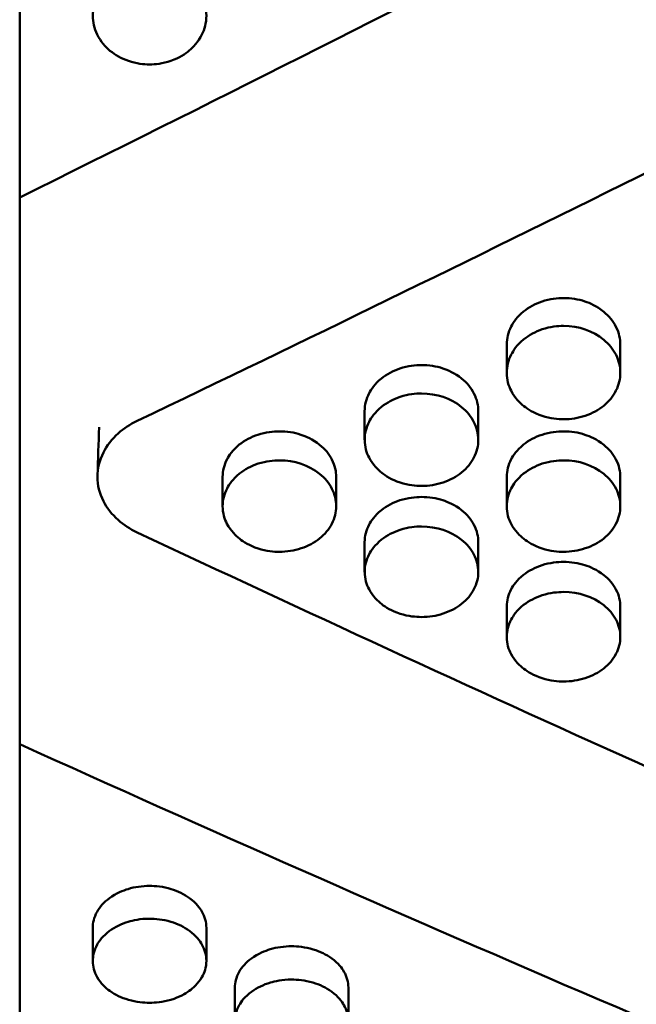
# Model space of a CAD drawing. Header units: millimetres. Extents: x 0 to 420, y 0 to 297.
# Tile 27 of 93: x 179.02 to 182.82, y 150.67 to 156.73. Entities that reach past the tile are written whole.
import ezdxf

# ---------------------------------------------------------------- set-up
doc = ezdxf.new("R2010")
doc.units = ezdxf.units.MM
doc.header["$LTSCALE"] = 0.75
doc.layers.add('Visible', color=7, linetype='Continuous', lineweight=50)

msp = doc.modelspace()

# ---------------------------------------------------------------- linework, layer by layer
at = {"layer": 'Visible', "extrusion": (0, 1, 0)}
for p, q in [((179.0199, 155.6337), (179.0199, 163.7455)), ((179.0199, 154.6315), (179.0199, 155.6337)), ((182.02, 154.5536), (182.02, 154.7276)), ((182.7198, 154.7276), (182.7198, 154.5536)), ((179.0199, 154.5164), (179.0199, 154.6315)), ((179.0199, 154.4016), (179.0199, 154.5164)), ((179.0199, 153.3545), (179.0199, 154.4016)), ((181.145, 154.1408), (181.145, 154.3182)), ((181.8448, 154.3181), (181.8448, 154.1407)), ((180.27, 153.7321), (180.27, 153.9129)), ((180.9698, 153.9129), (180.9698, 153.7321)), ((182.02, 153.7321), (182.02, 153.9129)), ((182.7198, 153.9129), (182.7198, 153.7321)), ((181.145, 153.3278), (181.145, 153.5119)), ((181.8448, 153.5119), (181.8448, 153.3277)), ((179.0199, 152.5941), (179.0199, 153.3545)), ((182.02, 152.9279), (182.02, 153.1153)), ((182.7198, 153.1152), (182.7198, 152.9278)), ((179.0199, 152.2683), (179.0199, 152.5941)), ((179.0199, 146.1634), (179.0199, 152.2683)), ((179.47, 150.9334), (179.47, 151.1373)), ((180.1698, 151.1374), (180.1698, 150.9335)), ((180.345, 150.5622), (180.345, 150.7692)), ((181.0448, 150.7693), (181.0448, 150.5623))]:
    msp.add_line(p, q, dxfattribs=at)
at = {"layer": 'Visible'}
for points in [[(185.946, 159.1784), (183.6373, 157.9585), (181.3286, 156.7744), (179.0199, 155.6337)], [(185.9146, 157.3143), (183.8577, 156.2622), (181.8007, 155.2418), (179.7438, 154.2583)], [(182.02, 154.7276), (182.02, 154.7279), (182.02, 154.7282), (182.02, 154.7285)], [(182.7198, 154.7284), (182.7198, 154.7281), (182.7198, 154.7279), (182.7198, 154.7276)], [(181.145, 154.3182), (181.145, 154.3185), (181.145, 154.3187), (181.145, 154.319)], [(181.8448, 154.319), (181.8448, 154.3187), (181.8448, 154.3184), (181.8448, 154.3181)], [(179.4992, 153.9244), (179.5025, 154.0229), (179.5059, 154.1213), (179.5092, 154.2198)], [(179.5092, 154.2199), (179.5092, 154.2199), (179.5092, 154.2199), (179.5092, 154.2198)], [(180.27, 153.9129), (180.27, 153.9132), (180.27, 153.9135), (180.27, 153.9138)], [(180.9698, 153.9138), (180.9698, 153.9135), (180.9698, 153.9132), (180.9698, 153.9129)], [(182.02, 153.9129), (182.02, 153.9132), (182.02, 153.9135), (182.02, 153.9138)], [(182.7198, 153.9138), (182.7198, 153.9135), (182.7198, 153.9132), (182.7198, 153.9129)], [(179.7438, 153.5722), (181.8007, 152.6063), (183.8577, 151.6785), (185.9146, 150.7936)], [(181.145, 153.5119), (181.145, 153.5122), (181.145, 153.5125), (181.145, 153.5127)], [(181.8448, 153.5128), (181.8448, 153.5125), (181.8448, 153.5122), (181.8448, 153.5119)], [(182.02, 153.1153), (182.02, 153.1156), (182.02, 153.1158), (182.02, 153.1161)], [(179.0199, 152.2683), (181.3286, 151.2244), (183.6373, 150.2315), (185.946, 149.2958)], [(180.345, 150.7692), (180.345, 150.7695), (180.345, 150.7697), (180.345, 150.77)]]:
    msp.add_open_spline(points, degree=3, dxfattribs=at)
for points, knots in [([(179.8199, 157.0551), (179.762, 157.0552), (179.7178, 157.0434), (179.6458, 157.0182), (179.6068, 156.9957), (179.5318, 156.9317), (179.5096, 156.8955), (179.4778, 156.8293), (179.4702, 156.7893), (179.4699, 156.7125), (179.4789, 156.674), (179.5191, 156.592), (179.5489, 156.5598), (179.609, 156.5095), (179.6467, 156.4888), (179.7398, 156.4567), (179.784, 156.4522), (179.8199, 156.4522)], [-0.0480686, -0.0480686, -0.0480686, -0.0480686, -0.04611828, -0.04611828, -0.04318314, -0.04318314, -0.03947996, -0.03947996, -0.03376085, -0.03376085, -0.02744043, -0.02744043, -0.01987596, -0.01987596, -0.01075833, -0.01075833, -0.000001, -0.000001, -0.000001, -0.000001]), ([(179.8199, 156.4522), (179.8544, 156.4523), (179.8995, 156.4564), (180.0051, 156.4931), (180.0406, 156.5176), (180.0877, 156.5573), (180.1193, 156.5889), (180.158, 156.6683), (180.1699, 156.7064), (180.1696, 156.7932), (180.1604, 156.8331), (180.1299, 156.8957), (180.1079, 156.9318), (180.0325, 156.996), (179.9937, 157.0183), (179.9015, 157.0504), (179.8557, 157.0551), (179.8199, 157.0551)], [-0.1685848, -0.1685848, -0.1685848, -0.1685848, -0.1359358, -0.1359358, -0.1024526, -0.1024526, -0.0703857, -0.0703857, -0.049943, -0.049943, -0.0321992, -0.0321992, -0.0201283, -0.0201283, -0.0107274, -0.0107274, -0.000001, -0.000001, -0.000001, -0.000001]), ([(182.3699, 155.0144), (182.3329, 155.0143), (182.2865, 155.0096), (182.1945, 154.9787), (182.1558, 154.9575), (182.0852, 154.9), (182.062, 154.8678), (182.0292, 154.8037), (182.0202, 154.7663), (182.02, 154.7282), (182.02, 154.7279), (182.02, 154.7276)], [0, 0, 0, 0, 0.01111085, 0.01111085, 0.02083238, 0.02083238, 0.03196064, 0.03196064, 0.04532482, 0.04532482, 0.04541898, 0.04541898, 0.04541898, 0.04541898]), ([(182.7198, 154.7276), (182.7198, 154.7279), (182.7198, 154.7282), (182.7196, 154.7614), (182.7127, 154.799), (182.6755, 154.8729), (182.6502, 154.9035), (182.5752, 154.9648), (182.5327, 154.983), (182.4601, 155.0074), (182.4153, 155.0144), (182.3699, 155.0144)], [0.0387627, 0.0387627, 0.0387627, 0.0387627, 0.03879726, 0.03879726, 0.04271447, 0.04271447, 0.04624937, 0.04624937, 0.05079719, 0.05079719, 0.05704998, 0.05704998, 0.05704998, 0.05704998]), ([(182.3699, 154.268), (182.3354, 154.268), (182.2903, 154.2719), (182.1847, 154.3069), (182.1492, 154.3302), (182.1021, 154.3681), (182.0705, 154.3981), (182.0318, 154.4738), (182.0199, 154.5102), (182.0202, 154.5929), (182.0294, 154.6309), (182.0599, 154.6906), (182.0819, 154.7251), (182.1573, 154.7864), (182.1961, 154.8076), (182.2882, 154.8383), (182.3341, 154.8427), (182.3699, 154.8428)], [-0.1686536, -0.1686536, -0.1686536, -0.1686536, -0.1359933, -0.1359933, -0.1024983, -0.1024983, -0.0704199, -0.0704199, -0.0499674, -0.0499674, -0.0322136, -0.0322136, -0.0201363, -0.0201363, -0.0107308, -0.0107308, -0.000001, -0.000001, -0.000001, -0.000001]), ([(182.3699, 154.8428), (182.4635, 154.8429), (182.5511, 154.8125), (182.6173, 154.7581), (182.6503, 154.7309), (182.6756, 154.6999), (182.6932, 154.6647), (182.7108, 154.6294), (182.7196, 154.5924), (182.7198, 154.5544), (182.7199, 154.5165), (182.711, 154.4799), (182.6931, 154.4447), (182.6752, 154.4095), (182.6497, 154.3783), (182.6173, 154.3517), (182.585, 154.3251), (182.5473, 154.3046), (182.5038, 154.2899), (182.4603, 154.2752), (182.4159, 154.2679), (182.3699, 154.268)], [0.5, 0.5, 0.5, 0.5, 0.625, 0.625, 0.625, 0.6875, 0.6875, 0.6875, 0.75, 0.75, 0.75, 0.8125, 0.8125, 0.8125, 0.875, 0.875, 0.875, 0.9375, 0.9375, 0.9375, 1, 1, 1, 1]), ([(181.4949, 154.6021), (181.4579, 154.602), (181.4115, 154.5973), (181.3195, 154.5668), (181.2808, 154.5458), (181.206, 154.4855), (181.1844, 154.4518), (181.1542, 154.3935), (181.1452, 154.3564), (181.145, 154.3187), (181.145, 154.3185), (181.145, 154.3182)], [0, 0, 0, 0, 0.01110853, 0.01110853, 0.02082683, 0.02082683, 0.03319475, 0.03319475, 0.05122866, 0.05122866, 0.05135569, 0.05135569, 0.05135569, 0.05135569]), ([(181.8448, 154.3181), (181.8448, 154.3184), (181.8448, 154.3187), (181.8446, 154.3516), (181.8377, 154.3889), (181.8005, 154.462), (181.7752, 154.4923), (181.7002, 154.553), (181.6577, 154.571), (181.5851, 154.5951), (181.5403, 154.6021), (181.4949, 154.6021)], [0.03876496, 0.03876496, 0.03876496, 0.03876496, 0.03879954, 0.03879954, 0.04271803, 0.04271803, 0.04625389, 0.04625389, 0.05080275, 0.05080275, 0.05705667, 0.05705667, 0.05705667, 0.05705667]), ([(181.4949, 153.858), (181.4604, 153.8581), (181.4153, 153.8619), (181.3097, 153.8965), (181.2742, 153.9196), (181.2271, 153.9571), (181.1955, 153.9869), (181.1568, 154.0618), (181.1449, 154.0977), (181.1452, 154.1796), (181.1544, 154.2173), (181.1849, 154.2764), (181.2069, 154.3105), (181.2823, 154.3712), (181.3211, 154.3922), (181.4133, 154.4225), (181.4591, 154.427), (181.4949, 154.427)], [-0.1685871, -0.1685871, -0.1685871, -0.1685871, -0.135941, -0.135941, -0.1024591, -0.1024591, -0.0703914, -0.0703914, -0.0499477, -0.0499477, -0.0322025, -0.0322025, -0.0201302, -0.0201302, -0.0107282, -0.0107282, -0.000001, -0.000001, -0.000001, -0.000001]), ([(181.4949, 154.427), (181.5885, 154.4271), (181.6761, 154.3971), (181.7423, 154.3432), (181.7753, 154.3163), (181.8006, 154.2856), (181.8182, 154.2507), (181.8358, 154.2158), (181.8446, 154.1792), (181.8448, 154.1416), (181.8449, 154.104), (181.836, 154.0678), (181.8181, 154.0329), (181.8002, 153.9981), (181.7747, 153.9672), (181.7423, 153.9409), (181.71, 153.9146), (181.6723, 153.8943), (181.6288, 153.8797), (181.5853, 153.8652), (181.5409, 153.858), (181.4949, 153.858)], [0.5, 0.5, 0.5, 0.5, 0.625, 0.625, 0.625, 0.6875, 0.6875, 0.6875, 0.75, 0.75, 0.75, 0.8125, 0.8125, 0.8125, 0.875, 0.875, 0.875, 0.9375, 0.9375, 0.9375, 1, 1, 1, 1]), ([(179.7438, 154.2583), (179.7, 154.2374), (179.6604, 154.2112), (179.5879, 154.1461), (179.5572, 154.1065), (179.5115, 154.016), (179.4991, 153.965), (179.4991, 153.8625), (179.5114, 153.8118), (179.5572, 153.7219), (179.5879, 153.6828), (179.6604, 153.6186), (179.7, 153.5928), (179.7438, 153.5722)], [-0.1037561, -0.1037561, -0.1037561, -0.1037561, -0.0884612, -0.0884612, -0.0711583, -0.0711583, -0.0518804, -0.0518804, -0.0326022, -0.0326022, -0.0152969, -0.0152969, 0, 0, 0, 0]), ([(180.6199, 154.1939), (180.5829, 154.1938), (180.5365, 154.1892), (180.4445, 154.159), (180.4058, 154.1382), (180.331, 154.0785), (180.3094, 154.0452), (180.2792, 153.9874), (180.2702, 153.9508), (180.27, 153.9135), (180.27, 153.9132), (180.27, 153.9129)], [0, 0, 0, 0, 0.01110653, 0.01110653, 0.02082201, 0.02082201, 0.03318662, 0.03318662, 0.05121676, 0.05121676, 0.05134374, 0.05134374, 0.05134374, 0.05134374]), ([(180.9698, 153.9129), (180.9698, 153.9131), (180.9698, 153.9134), (180.9696, 153.946), (180.9627, 153.9829), (180.9255, 154.0552), (180.9002, 154.0852), (180.8252, 154.1453), (180.7827, 154.1632), (180.7101, 154.187), (180.6654, 154.1939), (180.6199, 154.1939)], [0.03876522, 0.03876522, 0.03876522, 0.03876522, 0.03879981, 0.03879981, 0.04271844, 0.04271844, 0.0462544, 0.0462544, 0.05080323, 0.05080323, 0.05705681, 0.05705681, 0.05705681, 0.05705681]), ([(182.3699, 154.1939), (182.3329, 154.1938), (182.2865, 154.1892), (182.1945, 154.159), (182.1558, 154.1382), (182.081, 154.0785), (182.0594, 154.0452), (182.0292, 153.9874), (182.0202, 153.9508), (182.02, 153.9135), (182.02, 153.9132), (182.02, 153.9129)], [0, 0, 0, 0, 0.01111007, 0.01111007, 0.02083054, 0.02083054, 0.033202, 0.033202, 0.05124359, 0.05124359, 0.05137074, 0.05137074, 0.05137074, 0.05137074]), ([(182.7198, 153.9129), (182.7198, 153.9131), (182.7198, 153.9134), (182.7196, 153.946), (182.7127, 153.9829), (182.6755, 154.0552), (182.6502, 154.0852), (182.5752, 154.1453), (182.5327, 154.1632), (182.4601, 154.187), (182.4153, 154.1939), (182.3699, 154.1939)], [0.03876124, 0.03876124, 0.03876124, 0.03876124, 0.03879577, 0.03879577, 0.04271257, 0.04271257, 0.04624736, 0.04624736, 0.05079514, 0.05079514, 0.05704825, 0.05704825, 0.05704825, 0.05704825]), ([(180.6199, 153.4524), (180.5854, 153.4524), (180.5403, 153.4562), (180.4347, 153.4905), (180.3992, 153.5133), (180.3521, 153.5504), (180.3205, 153.5798), (180.2818, 153.6539), (180.2699, 153.6895), (180.2702, 153.7706), (180.2794, 153.8078), (180.3099, 153.8663), (180.3319, 153.9001), (180.4073, 153.9601), (180.4461, 153.9809), (180.5383, 154.011), (180.5842, 154.0154), (180.6199, 154.0154)], [-0.1685479, -0.1685479, -0.1685479, -0.1685479, -0.1359083, -0.1359083, -0.1024329, -0.1024329, -0.070371, -0.070371, -0.0499327, -0.0499327, -0.0321933, -0.0321933, -0.0201249, -0.0201249, -0.010726, -0.010726, -0.000001, -0.000001, -0.000001, -0.000001]), ([(180.6199, 154.0154), (180.7135, 154.0155), (180.8011, 153.9858), (180.8673, 153.9325), (180.9003, 153.9058), (180.9256, 153.8755), (180.9432, 153.8409), (180.9608, 153.8063), (180.9696, 153.7701), (180.9698, 153.7329), (180.9699, 153.6957), (180.961, 153.6599), (180.9431, 153.6254), (180.9252, 153.5909), (180.8997, 153.5604), (180.8673, 153.5343), (180.835, 153.5083), (180.7973, 153.4882), (180.7538, 153.4738), (180.7103, 153.4595), (180.6659, 153.4523), (180.6199, 153.4524)], [0.5, 0.5, 0.5, 0.5, 0.625, 0.625, 0.625, 0.6875, 0.6875, 0.6875, 0.75, 0.75, 0.75, 0.8125, 0.8125, 0.8125, 0.875, 0.875, 0.875, 0.9375, 0.9375, 0.9375, 1, 1, 1, 1]), ([(182.3699, 153.4524), (182.3354, 153.4524), (182.2903, 153.4562), (182.1847, 153.4905), (182.1492, 153.5133), (182.1021, 153.5504), (182.0705, 153.5798), (182.0318, 153.6539), (182.0199, 153.6895), (182.0202, 153.7706), (182.0294, 153.8078), (182.0599, 153.8663), (182.0819, 153.9001), (182.1573, 153.9601), (182.1961, 153.9809), (182.2883, 154.011), (182.3341, 154.0154), (182.3699, 154.0154)], [-0.1686114, -0.1686114, -0.1686114, -0.1686114, -0.1359605, -0.1359605, -0.1024747, -0.1024747, -0.0704043, -0.0704043, -0.0499577, -0.0499577, -0.0322094, -0.0322094, -0.0201343, -0.0201343, -0.0107299, -0.0107299, -0.000001, -0.000001, -0.000001, -0.000001]), ([(182.3699, 154.0154), (182.4635, 154.0155), (182.5511, 153.9858), (182.6173, 153.9325), (182.6503, 153.9058), (182.6756, 153.8755), (182.6932, 153.8409), (182.7108, 153.8063), (182.7196, 153.7701), (182.7198, 153.7329), (182.7199, 153.6957), (182.711, 153.6599), (182.6931, 153.6254), (182.6752, 153.5909), (182.6497, 153.5604), (182.6173, 153.5343), (182.585, 153.5083), (182.5473, 153.4882), (182.5038, 153.4738), (182.4603, 153.4595), (182.4159, 153.4523), (182.3699, 153.4524)], [0.5, 0.5, 0.5, 0.5, 0.625, 0.625, 0.625, 0.6875, 0.6875, 0.6875, 0.75, 0.75, 0.75, 0.8125, 0.8125, 0.8125, 0.875, 0.875, 0.875, 0.9375, 0.9375, 0.9375, 1, 1, 1, 1]), ([(181.4949, 153.7899), (181.4579, 153.7899), (181.4115, 153.7853), (181.3195, 153.7554), (181.2808, 153.7348), (181.206, 153.6757), (181.1844, 153.6428), (181.1542, 153.5856), (181.1452, 153.5494), (181.145, 153.5125), (181.145, 153.5122), (181.145, 153.5119)], [0, 0, 0, 0, 0.01110818, 0.01110818, 0.02082599, 0.02082599, 0.03319335, 0.03319335, 0.05122665, 0.05122665, 0.05135371, 0.05135371, 0.05135371, 0.05135371]), ([(181.8448, 153.5119), (181.8448, 153.5122), (181.8448, 153.5124), (181.8446, 153.5446), (181.8377, 153.5811), (181.8005, 153.6527), (181.7752, 153.6824), (181.7002, 153.7418), (181.6577, 153.7595), (181.5851, 153.7831), (181.5403, 153.79), (181.4949, 153.7899)], [0.03876471, 0.03876471, 0.03876471, 0.03876471, 0.03879928, 0.03879928, 0.04271762, 0.04271762, 0.0462534, 0.0462534, 0.0508022, 0.0508022, 0.05705613, 0.05705613, 0.05705613, 0.05705613]), ([(181.4949, 153.0511), (181.4604, 153.0511), (181.4153, 153.0549), (181.3097, 153.0887), (181.2742, 153.1113), (181.2271, 153.148), (181.1955, 153.1771), (181.1568, 153.2504), (181.1449, 153.2857), (181.1452, 153.3658), (181.1544, 153.4027), (181.1849, 153.4606), (181.2069, 153.494), (181.2823, 153.5534), (181.3211, 153.574), (181.4133, 153.6037), (181.4591, 153.6081), (181.4949, 153.6081)], [-0.1685859, -0.1685859, -0.1685859, -0.1685859, -0.1359389, -0.1359389, -0.1024566, -0.1024566, -0.0703889, -0.0703889, -0.0499456, -0.0499456, -0.032201, -0.032201, -0.0201293, -0.0201293, -0.0107278, -0.0107278, -0.000001, -0.000001, -0.000001, -0.000001]), ([(181.4949, 153.6081), (181.5885, 153.6082), (181.6761, 153.5788), (181.7423, 153.526), (181.7753, 153.4997), (181.8006, 153.4696), (181.8182, 153.4354), (181.8358, 153.4012), (181.8446, 153.3654), (181.8448, 153.3286), (181.8449, 153.2918), (181.836, 153.2564), (181.8181, 153.2222), (181.8002, 153.1881), (181.7747, 153.1579), (181.7423, 153.1321), (181.71, 153.1064), (181.6723, 153.0865), (181.6288, 153.0723), (181.5853, 153.0581), (181.5409, 153.051), (181.4949, 153.0511)], [0.5, 0.5, 0.5, 0.5, 0.625, 0.625, 0.625, 0.6875, 0.6875, 0.6875, 0.75, 0.75, 0.75, 0.8125, 0.8125, 0.8125, 0.875, 0.875, 0.875, 0.9375, 0.9375, 0.9375, 1, 1, 1, 1]), ([(182.3699, 153.3903), (182.3329, 153.3902), (182.2865, 153.3857), (182.1945, 153.3561), (182.1558, 153.3357), (182.081, 153.2773), (182.0594, 153.2447), (182.0292, 153.1882), (182.0202, 153.1523), (182.02, 153.1158), (182.02, 153.1156), (182.02, 153.1153)], [0, 0, 0, 0, 0.01110944, 0.01110944, 0.02082902, 0.02082902, 0.03319852, 0.03319852, 0.05123458, 0.05123458, 0.05136166, 0.05136166, 0.05136166, 0.05136166]), ([(182.7198, 153.1152), (182.7198, 153.1155), (182.7198, 153.1158), (182.7196, 153.1476), (182.7127, 153.1837), (182.6755, 153.2545), (182.6502, 153.2839), (182.5752, 153.3427), (182.5327, 153.3602), (182.4601, 153.3835), (182.4153, 153.3903), (182.3699, 153.3903)], [0.03876445, 0.03876445, 0.03876445, 0.03876445, 0.03879901, 0.03879901, 0.04271699, 0.04271699, 0.04625248, 0.04625248, 0.05080106, 0.05080106, 0.05705515, 0.05705515, 0.05705515, 0.05705515]), ([(182.3699, 152.6542), (182.3354, 152.6542), (182.2903, 152.658), (182.1847, 152.6914), (182.1492, 152.7138), (182.1021, 152.7501), (182.0705, 152.7789), (182.0318, 152.8514), (182.0199, 152.8862), (182.0202, 152.9655), (182.0294, 153.0019), (182.0599, 153.0592), (182.0819, 153.0923), (182.1573, 153.151), (182.1961, 153.1713), (182.2883, 153.2008), (182.3341, 153.2051), (182.3699, 153.2051)], [-0.1686134, -0.1686134, -0.1686134, -0.1686134, -0.1359597, -0.1359597, -0.1024719, -0.1024719, -0.0704006, -0.0704006, -0.0499541, -0.0499541, -0.0322066, -0.0322066, -0.0201326, -0.0201326, -0.0107292, -0.0107292, -0.000001, -0.000001, -0.000001, -0.000001]), ([(182.3699, 153.2051), (182.4635, 153.2052), (182.5511, 153.1761), (182.6173, 153.1239), (182.6503, 153.0978), (182.6756, 153.0681), (182.6932, 153.0343), (182.7108, 153.0005), (182.7196, 152.965), (182.7198, 152.9286), (182.7199, 152.8922), (182.711, 152.8572), (182.6931, 152.8235), (182.6752, 152.7897), (182.6497, 152.7598), (182.6173, 152.7344), (182.585, 152.7089), (182.5473, 152.6892), (182.5038, 152.6752), (182.4603, 152.6611), (182.4159, 152.6541), (182.3699, 152.6542)], [0.5, 0.5, 0.5, 0.5, 0.625, 0.625, 0.625, 0.6875, 0.6875, 0.6875, 0.75, 0.75, 0.75, 0.8125, 0.8125, 0.8125, 0.875, 0.875, 0.875, 0.9375, 0.9375, 0.9375, 1, 1, 1, 1]), ([(182.7198, 153.1162), (182.7198, 153.1162), (182.7198, 153.1162), (182.7198, 153.1158), (182.7198, 153.1155), (182.7198, 153.1152)], [0.03879658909, 0.03879658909, 0.03879658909, 0.03879658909, 0.03879726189, 0.03879726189, 0.03883495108, 0.03883495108, 0.03883495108, 0.03883495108]), ([(179.8199, 151.3958), (179.7745, 151.3959), (179.7297, 151.3895), (179.6571, 151.3676), (179.6146, 151.3511), (179.5396, 151.2958), (179.5143, 151.2682), (179.4771, 151.2017), (179.4702, 151.1678), (179.47, 151.1379), (179.47, 151.1376), (179.47, 151.1373)], [-0.05705746, -0.05705746, -0.05705746, -0.05705746, -0.05080287, -0.05080287, -0.04625379, -0.04625379, -0.04271784, -0.04271784, -0.03879933, -0.03879933, -0.03876476, -0.03876476, -0.03876476, -0.03876476]), ([(180.1698, 151.1374), (180.1698, 151.1376), (180.1698, 151.1379), (180.1696, 151.1722), (180.1606, 151.2059), (180.1304, 151.259), (180.1088, 151.2896), (180.034, 151.3445), (179.9953, 151.3637), (179.9033, 151.3915), (179.8569, 151.3958), (179.8199, 151.3958)], [-0.0513531, -0.0513531, -0.0513531, -0.0513531, -0.05122613, -0.05122613, -0.0331923, -0.0331923, -0.0208253, -0.0208253, -0.01110796, -0.01110796, 0, 0, 0, 0]), ([(179.8199, 151.1941), (179.762, 151.1941), (179.7178, 151.184), (179.6458, 151.1623), (179.6068, 151.1429), (179.5318, 151.0878), (179.5096, 151.0567), (179.4778, 150.9999), (179.4702, 150.9655), (179.4699, 150.8996), (179.4789, 150.8665), (179.5191, 150.7963), (179.5489, 150.7686), (179.609, 150.7256), (179.6467, 150.7079), (179.7398, 150.6804), (179.784, 150.6765), (179.8199, 150.6766)], [-0.04807187, -0.04807187, -0.04807187, -0.04807187, -0.04612145, -0.04612145, -0.04318617, -0.04318617, -0.03948276, -0.03948276, -0.03376304, -0.03376304, -0.02744189, -0.02744189, -0.01987675, -0.01987675, -0.01075853, -0.01075853, -0.000001, -0.000001, -0.000001, -0.000001]), ([(179.8199, 150.6766), (179.8544, 150.6766), (179.8995, 150.6801), (180.0051, 150.7115), (180.0406, 150.7325), (180.0877, 150.7665), (180.1193, 150.7935), (180.158, 150.8616), (180.1699, 150.8943), (180.1696, 150.9688), (180.1604, 151.0031), (180.1299, 151.0569), (180.1079, 151.088), (180.0325, 151.1432), (179.9937, 151.1623), (179.9015, 151.19), (179.8557, 151.194), (179.8199, 151.1941)], [-0.1685908, -0.1685908, -0.1685908, -0.1685908, -0.1359421, -0.1359421, -0.1024573, -0.1024573, -0.0703865, -0.0703865, -0.0499431, -0.0499431, -0.0321995, -0.0321995, -0.0201285, -0.0201285, -0.0107276, -0.0107276, -0.000001, -0.000001, -0.000001, -0.000001]), ([(180.1698, 151.1383), (180.1698, 151.1382), (180.1698, 151.1382), (180.1698, 151.1379), (180.1698, 151.1377), (180.1698, 151.1374)], [-0.0512370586, -0.0512370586, -0.0512370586, -0.0512370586, -0.0512242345, -0.0512242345, -0.0510843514, -0.0510843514, -0.0510843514, -0.0510843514]), ([(180.6949, 151.0244), (180.6495, 151.0244), (180.6047, 151.0181), (180.5321, 150.9965), (180.4896, 150.9802), (180.4146, 150.9257), (180.3893, 150.8984), (180.3521, 150.8328), (180.3452, 150.7993), (180.345, 150.7698), (180.345, 150.7695), (180.345, 150.7692)], [-0.05704333, -0.05704333, -0.05704333, -0.05704333, -0.05079209, -0.05079209, -0.04624533, -0.04624533, -0.04271118, -0.04271118, -0.03879498, -0.03879498, -0.03876043, -0.03876043, -0.03876043, -0.03876043]), ([(181.0448, 150.7693), (181.0448, 150.7695), (181.0448, 150.7698), (181.0446, 150.8036), (181.0356, 150.8369), (181.0054, 150.8893), (180.9838, 150.9195), (180.909, 150.9737), (180.8703, 150.9926), (180.7783, 151.0201), (180.7319, 151.0243), (180.6949, 151.0244)], [-0.05135366, -0.05135366, -0.05135366, -0.05135366, -0.05122668, -0.05122668, -0.03319255, -0.03319255, -0.02082542, -0.02082542, -0.01110803, -0.01110803, 0, 0, 0, 0]), ([(180.6949, 150.8195), (180.637, 150.8196), (180.5928, 150.8095), (180.5208, 150.7881), (180.4818, 150.769), (180.4068, 150.7146), (180.3846, 150.6839), (180.3528, 150.6278), (180.3452, 150.5939), (180.3449, 150.5289), (180.3539, 150.4962), (180.3941, 150.4269), (180.4239, 150.3996), (180.484, 150.3572), (180.5216, 150.3397), (180.6148, 150.3126), (180.659, 150.3087), (180.6949, 150.3088)], [-0.04807057, -0.04807057, -0.04807057, -0.04807057, -0.04611998, -0.04611998, -0.04318443, -0.04318443, -0.03948069, -0.03948069, -0.03376085, -0.03376085, -0.02744022, -0.02744022, -0.01987563, -0.01987563, -0.01075822, -0.01075822, -0.000001, -0.000001, -0.000001, -0.000001]), ([(180.6949, 150.3088), (180.7294, 150.3088), (180.7745, 150.3123), (180.8801, 150.3433), (180.9156, 150.364), (180.9627, 150.3975), (180.9943, 150.4242), (181.033, 150.4914), (181.0449, 150.5237), (181.0446, 150.5972), (181.0354, 150.631), (181.0049, 150.6841), (180.9829, 150.7148), (180.9075, 150.7693), (180.8687, 150.7882), (180.7765, 150.8155), (180.7307, 150.8195), (180.6949, 150.8195)], [-0.1686053, -0.1686053, -0.1686053, -0.1686053, -0.1359499, -0.1359499, -0.1024605, -0.1024605, -0.0703879, -0.0703879, -0.0499437, -0.0499437, -0.0321998, -0.0321998, -0.0201287, -0.0201287, -0.0107277, -0.0107277, -0.000001, -0.000001, -0.000001, -0.000001]), ([(181.0448, 150.7702), (181.0448, 150.7701), (181.0448, 150.7701), (181.0448, 150.7698), (181.0448, 150.7696), (181.0448, 150.7693)], [-0.0512337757, -0.0512337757, -0.0512337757, -0.0512337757, -0.0512175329, -0.0512175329, -0.0510776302, -0.0510776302, -0.0510776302, -0.0510776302])]:
    msp.add_open_spline(points, degree=3, knots=knots, dxfattribs=at)

doc.saveas('drawing.dxf')
